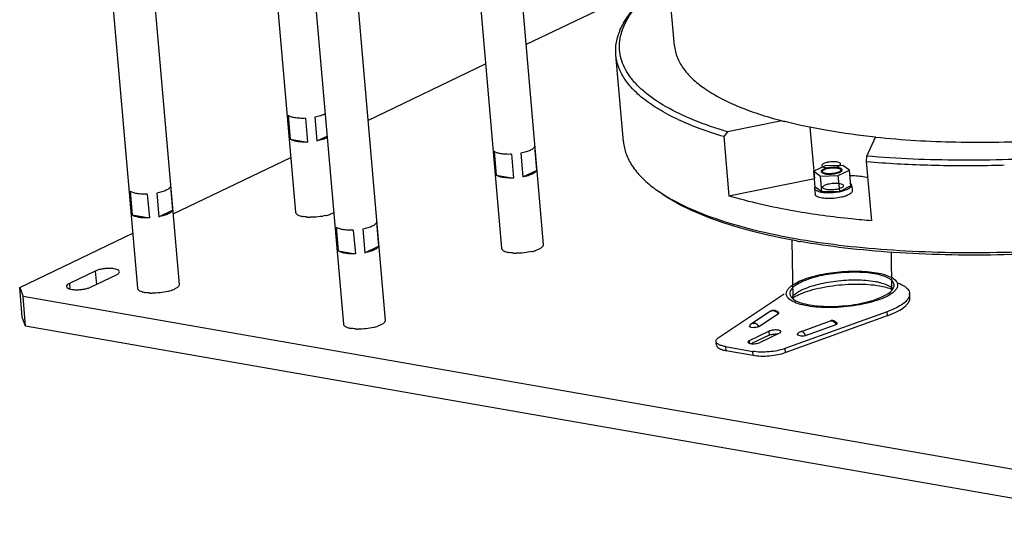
# Model space of a CAD drawing. Header units: millimetres. Extents: x -24622 to 2314, y -1603 to 2287.
# Tile 94 of 236: x -2008 to -1773, y 693 to 813. Entities that reach past the tile are written whole.
import ezdxf

# ---------------------------------------------------------------- set-up
doc = ezdxf.new("R2010")
doc.units = ezdxf.units.MM
doc.layers.add('02___PRT_ALL_AXES', color=7, linetype='Continuous')

msp = doc.modelspace()

# ---------------------------------------------------------------- linework, layer by layer
at = {"color": 7, "linetype": 'Continuous'}
for p, q in [((-1851.435, 806.414), (-1857.912, 881.07)), ((-1886.936, 806.684), (-1852.877, 823.037)), ((-1851.435, 806.413), (-1851.431, 806.371)), ((-1924.701, 788.552), (-1896.572, 802.057)), ((-1863.646, 783.456), (-1865.45, 804.246)), ((-1943.714, 789.781), (-1943.222, 784.111)), ((-1939.599, 789.062), (-1939.107, 783.392)), ((-1937.337, 789.322), (-1936.845, 783.652)), ((-1825.792, 788.479), (-1838.762, 785.83)), ((-1838.762, 785.83), (-1839.658, 784.686)), ((-1819.094, 786.931), (-1818.031, 774.675)), ((-1943.222, 784.111), (-1939.107, 783.392)), ((-1936.845, 783.652), (-1934.415, 784.819)), ((-1839.658, 784.686), (-1838.428, 770.51)), ((-1805.485, 780.018), (-1803.447, 784.576)), ((-1803.447, 784.576), (-1803.342, 784.565)), ((-1894.509, 781.187), (-1894.017, 775.517)), ((-1884.871, 782.294), (-1884.379, 776.624)), ((-1971.222, 766.215), (-1943.093, 779.721)), ((-1890.395, 780.468), (-1889.903, 774.798)), ((-1888.132, 780.728), (-1887.64, 775.058)), ((-1805.557, 778.73), (-1805.485, 780.018)), ((-1804.327, 764.554), (-1805.557, 778.73)), ((-1887.64, 775.058), (-1884.379, 776.624)), ((-1815.485, 777.693), (-1818.166, 776.406)), ((-1818.166, 776.406), (-1816.577, 775.251)), ((-1817.838, 772.626), (-1818.166, 776.406)), ((-1811.216, 777.825), (-1815.485, 777.693)), ((-1812.308, 775.383), (-1809.627, 776.67)), ((-1809.627, 776.67), (-1811.216, 777.825)), ((-1809.299, 772.89), (-1809.627, 776.67)), ((-1894.017, 775.517), (-1889.903, 774.798)), ((-1838.428, 770.51), (-1818.031, 774.675)), ((-1816.577, 775.251), (-1812.308, 775.383)), ((-1816.249, 771.471), (-1816.577, 775.251)), ((-1811.98, 771.603), (-1812.308, 775.383)), ((-1981.479, 771.649), (-1980.987, 765.979)), ((-1971.84, 772.756), (-1971.348, 767.086)), ((-1818.002, 772.374), (-1817.879, 770.956)), ((-1816.249, 771.471), (-1817.838, 772.626)), ((-1811.98, 771.603), (-1816.249, 771.471)), ((-1809.299, 772.89), (-1811.98, 771.603)), ((-1809.115, 772.906), (-1809.012, 771.725)), ((-1977.364, 770.93), (-1976.872, 765.26)), ((-1975.102, 771.19), (-1974.61, 765.52)), ((-1974.61, 765.52), (-1971.348, 767.086)), ((-1980.987, 765.979), (-1976.872, 765.26)), ((-1932.274, 763.055), (-1931.782, 757.385)), ((-1928.16, 762.336), (-1927.668, 756.666)), ((-1925.897, 762.596), (-1925.405, 756.926)), ((-1922.636, 764.162), (-1922.144, 758.492)), ((-2007.848, 748.63), (-1980.858, 761.589)), ((-1823.126, 745.903), (-1823.356, 759.962)), ((-1931.782, 757.385), (-1927.668, 756.666)), ((-1925.405, 756.926), (-1922.144, 758.492)), ((-1799.563, 747.912), (-1799.577, 757.034)), ((-1989.789, 752.57), (-1995.98, 749.597)), ((-1990.904, 748.71), (-1984.713, 751.683)), ((-1989.789, 752.57), (-1989.513, 749.378)), ((-2007.848, 748.63), (-2007.038, 746.461)), ((-2007.233, 741.542), (-2007.848, 748.63)), ((-1995.98, 749.597), (-1995.866, 748.28)), ((-2006.423, 739.374), (-2007.038, 746.461)), ((-1741.49, 700.081), (-2007.038, 746.461)), ((-1840.789, 736.783), (-1825.258, 747.149)), ((-1795.21, 746.264), (-1795.292, 747.209)), ((-2006.423, 739.374), (-2007.233, 741.542)), ((-1828.505, 742.951), (-1833.094, 739.889)), ((-1831.27, 739.297), (-1826.608, 742.408)), ((-1800.645, 742.85), (-1825.063, 734.036)), ((-1824.981, 733.091), (-1800.563, 741.905)), ((-1800.563, 741.905), (-1800.645, 742.85)), ((-1740.875, 692.993), (-2006.423, 739.374)), ((-1833.199, 739.178), (-1832.322, 739.095)), ((-1833.091, 739.89), (-1833.094, 739.889)), ((-1821.372, 738.067), (-1814.179, 740.663)), ((-1820.171, 737.182), (-1812.842, 739.828)), ((-1833.55, 735.941), (-1828.907, 738.17)), ((-1828.825, 737.225), (-1833.016, 735.213)), ((-1826.369, 737.727), (-1831.012, 735.498)), ((-1828.907, 738.17), (-1828.825, 737.225)), ((-1821.95, 737.284), (-1821.289, 737.098)), ((-1841.387, 735.446), (-1841.507, 735.769)), ((-1841.425, 734.823), (-1841.478, 735.438)), ((-1841.425, 734.824), (-1841.305, 734.501)), ((-1839.244, 734.503), (-1832.747, 733.368)), ((-1839.244, 734.503), (-1839.162, 733.558)), ((-1833.494, 735.298), (-1833.55, 735.941)), ((-1825.063, 734.036), (-1824.981, 733.091)), ((-1839.162, 733.558), (-1832.665, 732.423)), ((-1832.665, 732.423), (-1832.747, 733.368))]:
    msp.add_line(p, q, dxfattribs=at)
for points in [[(-1827.507, 743.144), (-1827.633, 743.161), (-1827.762, 743.168), (-1827.894, 743.162), (-1828.027, 743.144), (-1828.16, 743.112), (-1828.291, 743.066), (-1828.419, 743.004), (-1828.507, 742.95)], [(-1826.692, 742.754), (-1826.772, 742.815), (-1826.859, 742.875), (-1826.952, 742.933), (-1827.051, 742.988), (-1827.158, 743.037), (-1827.269, 743.081), (-1827.386, 743.116), (-1827.507, 743.144)], [(-1826.542, 742.629), (-1826.559, 742.643), (-1826.62, 742.695), (-1826.692, 742.754)], [(-1833.091, 739.89), (-1833.346, 739.677), (-1833.548, 739.422)], [(-1813.763, 740.729), (-1813.881, 740.726), (-1814, 740.711), (-1814.12, 740.683), (-1814.183, 740.662)], [(-1812.664, 740.189), (-1812.727, 740.244), (-1812.798, 740.306), (-1812.874, 740.368), (-1812.955, 740.43), (-1813.042, 740.491), (-1813.134, 740.547), (-1813.229, 740.597), (-1813.328, 740.64), (-1813.43, 740.675), (-1813.537, 740.703), (-1813.648, 740.721), (-1813.763, 740.729)], [(-1812.614, 740.147), (-1812.62, 740.152), (-1812.664, 740.189)], [(-1821.363, 738.07), (-1821.551, 737.985), (-1821.713, 737.881), (-1821.854, 737.763), (-1821.977, 737.634), (-1822.081, 737.505), (-1822.094, 737.487)]]:
    msp.add_lwpolyline(points, dxfattribs=at)
for centre, radius, start, end in [((-1798.718, 891.171), 106.201, 255.23093, 255.51826), ((-1798.303, 892.775), 107.858, 255.51782, 255.63643), ((-1782.043, 1105.48), 327.702, 271.10827, 271.24533), ((-1782.104, 1108.192), 330.415, 271.24567, 271.63772), ((-1836.84, 798.477), 32.556, 233.1599, 235.28134), ((-1814.827, 780.401), 9.091, 262.8425, 264.89149), ((-1792.348, 926.289), 169.193, 259.80152, 260.09322), ((-1792.178, 931.922), 174.253, 260.09312, 260.33938), ((-1817.777, 742.272), 8.345, 120.89674, 122.41238), ((-1802.734, 740.253), 8.615, 66.8408, 67.24893), ((-1818.472, 738.607), 8.93, 121.95057, 122.7766), ((-1818.176, 738.132), 9.49, 120.89871, 121.94823), ((-1808.812, 764.76), 24.298, 289.84555, 290.60638), ((-1828.37, 743.201), 9.743, 288.77272, 289.84118), ((-1837.667, 742.142), 8.713, 258.00338, 260.1181)]:
    msp.add_arc(centre, radius, start, end, dxfattribs=at)
for points, start_tangent, end_tangent in [([(-1865.45, 804.245), (-1865.31, 807.226), (-1864.379, 810.254), (-1862.665, 813.307), (-1860.178, 816.364)], (-0.0865897, 0.9962441), (0.6847787, 0.7287511)), ([(-1838.762, 785.83), (-1846.805, 788.632), (-1853.459, 791.833), (-1858.622, 795.383), (-1860.619, 797.273), (-1862.215, 799.229), (-1863.405, 801.244), (-1864.183, 803.311), (-1864.547, 805.422), (-1864.495, 807.568), (-1864.028, 809.741), (-1863.148, 811.933), (-1860.161, 816.341)], (-0.9584835, 0.2851481), (0.6523874, 0.7578857)), ([(-1851.431, 806.371), (-1850.793, 803.681), (-1849.385, 801.082), (-1847.216, 798.593), (-1844.304, 796.235), (-1840.673, 794.027), (-1836.354, 791.988), (-1831.378, 790.133), (-1825.792, 788.479)], (0.0909282, -0.9958575), (0.9669588, -0.2549327)), ([(-1839.658, 784.686), (-1845.302, 786.57), (-1850.316, 788.647), (-1854.66, 790.902), (-1858.304, 793.319), (-1861.223, 795.88), (-1863.396, 798.567), (-1864.808, 801.362), (-1865.45, 804.245)], (-0.9578651, 0.2872184), (-0.0865897, 0.9962441)), ([(-1942.121, 789.199), (-1943.072, 789.442), (-1943.435, 789.601), (-1943.714, 789.781)], (-0.9850875, 0.1720541), (-0.7782275, 0.6279825)), ([(-1939.599, 789.062), (-1940.933, 789.069), (-1942.121, 789.199)], (-0.9991587, -0.0410115), (-0.9850875, 0.1720541)), ([(-1934.866, 790.135), (-1935.358, 789.896), (-1935.944, 789.677), (-1937.337, 789.322)], (-0.872135, -0.4892653), (-0.9819124, -0.1893355)), ([(-1803.447, 784.576), (-1814.865, 786.136), (-1825.06, 788.289)], (-0.9945646, 0.1041215), (-0.9687407, 0.2480755)), ([(-1650.616, 789.425), (-1655.385, 785.17), (-1661.584, 781.013), (-1669.124, 777.017), (-1677.894, 773.238), (-1687.768, 769.731), (-1698.602, 766.548), (-1722.512, 761.331), (-1748.24, 757.888), (-1774.301, 756.418), (-1799.185, 757.007), (-1810.733, 758.067), (-1821.457, 759.619)], (-0.6850492, -0.7284968), (-0.9850875, 0.1720541)), ([(-1821.42, 760.14), (-1810.727, 758.63), (-1799.238, 757.601), (-1774.535, 757.037), (-1748.687, 758.481), (-1723.138, 761.85), (-1699.316, 766.958), (-1688.474, 770.078), (-1678.551, 773.519), (-1669.687, 777.233), (-1662.006, 781.167), (-1655.615, 785.266), (-1650.603, 789.473)], (0.9858179, -0.1678186), (0.7116604, 0.7025236)), ([(-1803.342, 784.565), (-1784.208, 783.408), (-1763.726, 783.744), (-1742.873, 785.556), (-1722.643, 788.758)], (0.9946198, -0.1035923), (0.9812239, 0.1928719)), ([(-1713.76, 786.08), (-1736.419, 782.159), (-1760.003, 779.78), (-1783.394, 779.055), (-1805.485, 780.018)], (-0.9781922, -0.2077019), (-0.9963789, 0.0850243)), ([(-1941.629, 783.529), (-1942.58, 783.772), (-1942.943, 783.931), (-1943.222, 784.111)], (-0.9850875, 0.1720541), (-0.7782275, 0.6279825)), ([(-1939.107, 783.392), (-1940.441, 783.399), (-1941.629, 783.529)], (-0.9991587, -0.0410115), (-0.9850875, 0.1720541)), ([(-1934.374, 784.465), (-1934.866, 784.226), (-1935.452, 784.007), (-1936.845, 783.652)], (-0.872135, -0.4892653), (-0.9819124, -0.1893355)), ([(-1863.646, 783.456), (-1862.994, 780.543), (-1861.555, 777.72), (-1859.338, 775.006), (-1856.359, 772.423)], (0.0863995, -0.9962606), (0.8002173, -0.5997102)), ([(-1892.916, 780.605), (-1893.868, 780.848), (-1894.231, 781.007), (-1894.509, 781.187)], (-0.9850875, 0.1720541), (-0.7782275, 0.6279825)), ([(-1884.871, 782.294), (-1884.998, 782.068), (-1885.217, 781.842), (-1885.525, 781.621), (-1885.916, 781.409), (-1886.913, 781.028), (-1888.132, 780.728)], (-0.3335022, -0.9427493), (-0.9819124, -0.1893355)), ([(-1890.395, 780.468), (-1891.729, 780.475), (-1892.916, 780.605)], (-0.9991587, -0.0410115), (-0.9850875, 0.1720541)), ([(-1811.801, 778.024), (-1811.806, 778.242), (-1812.025, 778.438), (-1812.419, 778.581), (-1813.018, 778.673), (-1813.73, 778.687), (-1814.517, 778.614), (-1815.325, 778.435), (-1815.919, 778.188), (-1816.238, 777.887)], (0.4082794, 0.912857), (-0.4082794, -0.912857)), ([(-1805.557, 778.73), (-1790.996, 777.912), (-1775.705, 777.839)], (0.9964826, -0.0837996), (0.9998129, 0.0193409)), ([(-1884.379, 776.624), (-1884.506, 776.398), (-1884.725, 776.172), (-1885.033, 775.951), (-1885.424, 775.739), (-1886.421, 775.358), (-1887.64, 775.058)], (-0.3335022, -0.9427493), (-0.9819124, -0.1893355)), ([(-1814.814, 777.205), (-1815.47, 777.031), (-1815.991, 776.805), (-1816.298, 776.563), (-1816.384, 776.296), (-1816.197, 776.054), (-1815.724, 775.856), (-1814.925, 775.735), (-1813.988, 775.738), (-1812.98, 775.871)], (-0.9797824, -0.2000663), (0.9797824, 0.2000663)), ([(-1816.238, 777.887), (-1816.234, 777.67), (-1816.014, 777.474), (-1815.62, 777.33), (-1815.021, 777.238), (-1814.31, 777.224), (-1813.522, 777.298), (-1812.714, 777.477), (-1812.12, 777.724), (-1811.801, 778.024)], (-0.4082794, -0.912857), (0.4082794, 0.912857)), ([(-1816.088, 776.349), (-1816.005, 776.566), (-1815.889, 776.675), (-1815.726, 776.781), (-1815.278, 776.973), (-1814.704, 777.125)], (-0.0850373, 0.9963778), (0.9797824, 0.2000663)), ([(-1813.09, 775.951), (-1814.123, 775.826), (-1814.635, 775.823), (-1815.105, 775.861), (-1815.505, 775.938), (-1815.813, 776.05), (-1816.088, 776.349)], (-0.9797824, -0.2000663), (-0.0850373, 0.9963778)), ([(-1812.98, 775.871), (-1812.323, 776.045), (-1811.802, 776.272), (-1811.496, 776.513), (-1811.41, 776.781), (-1811.596, 777.023), (-1812.069, 777.221), (-1812.868, 777.342), (-1813.805, 777.339), (-1814.814, 777.205)], (0.9797824, 0.2000663), (-0.9797824, -0.2000663)), ([(-1814.704, 777.125), (-1813.67, 777.251), (-1813.158, 777.254), (-1812.689, 777.216), (-1812.288, 777.139), (-1811.98, 777.027), (-1811.705, 776.728)], (0.9797824, 0.2000663), (0.0850373, -0.9963778)), ([(-1811.705, 776.728), (-1811.789, 776.511), (-1811.905, 776.402), (-1812.067, 776.296), (-1812.515, 776.104), (-1813.09, 775.951)], (0.0850373, -0.9963778), (-0.9797824, -0.2000663)), ([(-1892.424, 774.935), (-1893.376, 775.178), (-1893.739, 775.337), (-1894.017, 775.517)], (-0.9850875, 0.1720541), (-0.7782275, 0.6279825)), ([(-1889.903, 774.798), (-1891.237, 774.805), (-1892.424, 774.935)], (-0.9991587, -0.0410115), (-0.9850875, 0.1720541)), ([(-1809.518, 775.416), (-1808.345, 775.362), (-1805.184, 774.957)], (0.9996126, -0.0278342), (0.9797535, -0.2002077)), ([(-1979.886, 771.067), (-1980.837, 771.31), (-1981.2, 771.469), (-1981.479, 771.649)], (-0.9850875, 0.1720541), (-0.7782275, 0.6279825)), ([(-1971.84, 772.756), (-1971.967, 772.53), (-1972.187, 772.304), (-1972.495, 772.083), (-1972.885, 771.871), (-1973.882, 771.49), (-1975.102, 771.19)], (-0.3335022, -0.9427493), (-0.9819124, -0.1893355)), ([(-1855.382, 771.718), (-1849.253, 768.207), (-1841.587, 765.096), (-1832.506, 762.435), (-1822.158, 760.267)], (0.8216946, -0.5699281), (0.9850875, -0.1720541)), ([(-1822.305, 759.77), (-1832.729, 762.025), (-1841.81, 764.792), (-1849.391, 768.023), (-1855.346, 771.663)], (-0.9841988, 0.1770671), (-0.8002665, 0.5996445)), ([(-1817.945, 772.647), (-1817.974, 772.578), (-1818.002, 772.373)], (-0.444529, -0.8957645), (0.0872517, -0.9961863)), ([(-1818.002, 772.373), (-1817.429, 771.761), (-1817.136, 771.64), (-1816.789, 771.535), (-1815.959, 771.381)], (0.0872517, -0.9961863), (0.9921527, -0.1250322)), ([(-1817.879, 772.755), (-1817.945, 772.647)], (-0.5831572, -0.8123593), (-0.444529, -0.8957645)), ([(-1809.012, 771.726), (-1809.073, 771.445), (-1809.303, 771.16), (-1809.691, 770.881), (-1810.224, 770.621), (-1810.88, 770.388), (-1811.635, 770.191), (-1813.323, 769.937), (-1815.029, 769.897), (-1815.807, 769.96), (-1816.494, 770.076), (-1817.064, 770.241), (-1817.495, 770.448), (-1817.77, 770.69), (-1817.879, 770.956)], (0.0870373, -0.996205), (-0.08727, 0.9961847)), ([(-1812.652, 772.091), (-1813.394, 771.98), (-1814.173, 771.941), (-1814.863, 771.979), (-1815.486, 772.101), (-1815.901, 772.297), (-1816.06, 772.559), (-1815.872, 772.882), (-1815.34, 773.179), (-1814.486, 773.425)], (-0.9797824, -0.2000663), (0.9797824, 0.2000663)), ([(-1814.607, 771.303), (-1812.468, 771.475), (-1811.787, 771.603)], (0.9999992, 0.001233), (0.977092, 0.2128175)), ([(-1814.486, 773.425), (-1813.744, 773.537), (-1812.965, 773.576), (-1812.274, 773.538), (-1811.652, 773.415), (-1811.236, 773.22), (-1811.077, 772.958), (-1811.266, 772.635), (-1811.798, 772.338), (-1812.652, 772.091)], (0.9797824, 0.2000663), (-0.9797824, -0.2000663)), ([(-1811.787, 771.603), (-1811.464, 771.678), (-1810.584, 771.945)], (0.977092, 0.2128175), (0.9384763, 0.3453437)), ([(-1810.584, 771.945), (-1809.674, 772.386), (-1809.376, 772.625), (-1809.194, 772.867)], (0.9384763, 0.3453437), (0.4482747, 0.8938959)), ([(-1809.135, 773.144), (-1809.151, 773.228), (-1809.295, 773.47)], (-0.0870462, 0.9962043), (-0.6827158, 0.730684)), ([(-1809.194, 772.867), (-1809.164, 772.937), (-1809.135, 773.144)], (0.4482747, 0.8938959), (-0.0870462, 0.9962043)), ([(-1977.364, 770.93), (-1978.698, 770.937), (-1979.886, 771.067)], (-0.9991587, -0.0410115), (-0.9850875, 0.1720541)), ([(-1822.732, 766.882), (-1830.96, 768.542), (-1838.428, 770.51)], (-0.9850875, 0.1720541), (-0.9578651, 0.2872184)), ([(-1815.636, 771.346), (-1815.388, 771.327), (-1814.607, 771.303)], (0.995989, -0.0894761), (0.9999992, 0.001233)), ([(-1971.348, 767.086), (-1971.475, 766.86), (-1971.695, 766.634), (-1972.003, 766.413), (-1972.393, 766.201), (-1973.39, 765.82), (-1974.61, 765.52)], (-0.3335022, -0.9427493), (-0.9819124, -0.1893355)), ([(-1804.327, 764.554), (-1809.144, 765.008), (-1822.732, 766.882)], (-0.9964826, 0.0837996), (-0.9850875, 0.1720541)), ([(-1979.394, 765.397), (-1980.345, 765.64), (-1980.708, 765.799), (-1980.987, 765.979)], (-0.9850875, 0.1720541), (-0.7782275, 0.6279825)), ([(-1976.872, 765.26), (-1978.206, 765.267), (-1979.394, 765.397)], (-0.9991587, -0.0410115), (-0.9850875, 0.1720541)), ([(-1930.681, 762.473), (-1931.632, 762.716), (-1931.996, 762.875), (-1932.274, 763.055)], (-0.9850875, 0.1720541), (-0.7782275, 0.6279825)), ([(-1928.16, 762.336), (-1929.493, 762.343), (-1930.681, 762.473)], (-0.9991587, -0.0410115), (-0.9850875, 0.1720541)), ([(-1922.636, 764.162), (-1922.763, 763.936), (-1922.982, 763.71), (-1923.29, 763.489), (-1923.681, 763.277), (-1924.678, 762.896), (-1925.897, 762.596)], (-0.3335022, -0.9427493), (-0.9819124, -0.1893355)), ([(-1930.189, 756.803), (-1931.14, 757.046), (-1931.504, 757.205), (-1931.782, 757.385)], (-0.9850875, 0.1720541), (-0.7782275, 0.6279825)), ([(-1922.144, 758.492), (-1922.271, 758.266), (-1922.49, 758.04), (-1922.798, 757.819), (-1923.189, 757.607), (-1924.186, 757.226), (-1925.405, 756.926)], (-0.3335022, -0.9427493), (-0.9819124, -0.1893355)), ([(-1927.668, 756.666), (-1929.001, 756.673), (-1930.189, 756.803)], (-0.9991587, -0.0410115), (-0.9850875, 0.1720541)), ([(-1984.013, 752.407), (-1984.19, 752.702), (-1984.387, 752.832), (-1984.65, 752.944), (-1985.351, 753.111), (-1986.228, 753.186), (-1987.2, 753.163), (-1988.176, 753.044), (-1989.067, 752.84), (-1989.789, 752.57)], (-0.0871813, 0.9961925), (-0.9014752, -0.4328308)), ([(-1984.713, 751.683), (-1984.403, 751.857), (-1984.178, 752.04), (-1984.013, 752.407)], (0.9014752, 0.4328308), (-0.0871813, 0.9961925)), ([(-1822.337, 749.766), (-1820.569, 750.557), (-1818.422, 751.25), (-1813.362, 752.232), (-1807.986, 752.551), (-1805.457, 752.441), (-1803.176, 752.155)], (0.882118, 0.4710286), (0.9850875, -0.1720541)), ([(-1803.698, 751.904), (-1805.919, 752.179), (-1808.387, 752.276), (-1813.613, 751.928), (-1818.456, 750.921), (-1820.46, 750.222), (-1822.062, 749.433)], (-0.9850875, 0.1720541), (-0.8579829, -0.5136782)), ([(-1803.534, 750.014), (-1807.979, 750.385), (-1812.949, 750.102), (-1817.652, 749.211), (-1819.663, 748.579), (-1821.335, 747.854)], (-0.9850875, 0.1720541), (-0.8890932, -0.4577262)), ([(-1798.984, 749.268), (-1799.095, 749.691), (-1799.353, 750.097), (-1799.755, 750.479), (-1800.296, 750.834), (-1801.768, 751.446), (-1803.698, 751.904)], (-0.0862343, 0.9962749), (-0.9850875, 0.1720541)), ([(-1803.176, 752.155), (-1801.115, 751.666), (-1799.543, 751.013), (-1798.966, 750.634), (-1798.537, 750.225), (-1798.261, 749.793), (-1798.143, 749.341)], (0.9850875, -0.1720541), (0.086234, -0.9962749)), ([(-1995.98, 749.597), (-1996.29, 749.423), (-1996.515, 749.24), (-1996.68, 748.873)], (-0.9014752, -0.4328308), (0.0871813, -0.9961925)), ([(-1996.68, 748.873), (-1996.503, 748.577), (-1996.306, 748.448), (-1996.043, 748.336), (-1995.342, 748.169), (-1994.465, 748.094), (-1993.494, 748.117), (-1992.517, 748.236), (-1991.626, 748.44), (-1990.904, 748.71)], (0.0871813, -0.9961925), (0.9014752, 0.4328308)), ([(-1824.731, 747.035), (-1824.62, 747.718), (-1824.175, 748.412), (-1823.408, 749.101), (-1822.337, 749.766)], (-0.086234, 0.9962749), (0.882118, 0.4710286)), ([(-1822.25, 749.317), (-1822.992, 748.771), (-1823.519, 748.213), (-1823.82, 747.656), (-1823.89, 747.108)], (-0.8440954, -0.5361931), (0.0862343, -0.9962749)), ([(-1823.049, 746.275), (-1821.255, 747.159), (-1819.011, 747.942), (-1816.416, 748.588), (-1813.587, 749.07), (-1807.734, 749.459), (-1802.482, 749.042)], (0.8580229, 0.5136114), (0.9853122, -0.1707626)), ([(-1819.175, 744.473), (-1816.614, 744.172), (-1813.751, 744.106), (-1810.754, 744.276), (-1807.797, 744.674), (-1805.051, 745.277), (-1802.676, 746.048), (-1800.811, 746.944), (-1799.563, 747.912)], (0.9850875, -0.1720541), (0.6788517, 0.7342754)), ([(-1802.231, 749.735), (-1802.541, 749.812), (-1803.534, 750.014)], (-0.9682148, 0.2501201), (-0.9850875, 0.1720541)), ([(-1802.482, 749.042), (-1800.803, 748.671), (-1799.402, 748.197)], (0.9848533, -0.1733896), (0.9221877, -0.3867425)), ([(-1799.499, 748.514), (-1800.624, 749.19), (-1802.231, 749.735)], (-0.7642876, 0.6448755), (-0.9682148, 0.2501201)), ([(-1799.563, 747.912), (-1799.101, 748.596), (-1798.984, 749.268)], (0.6788517, 0.7342754), (-0.0862343, 0.9962749)), ([(-1799.276, 748.305), (-1799.328, 748.358), (-1799.499, 748.514)], (-0.6859433, 0.727655), (-0.7642876, 0.6448755)), ([(-1798.143, 749.341), (-1798.268, 748.623), (-1798.762, 747.893)], (0.086234, -0.9962749), (-0.6789406, -0.7341932)), ([(-1797.948, 749.674), (-1796.85, 749.143), (-1796.208, 748.702), (-1795.732, 748.229), (-1795.425, 747.729), (-1795.292, 747.209)], (0.9278684, -0.3729077), (0.0866872, -0.9962356)), ([(-1823.589, 745.518), (-1824.058, 745.868), (-1824.407, 746.239), (-1824.632, 746.63), (-1824.731, 747.035)], (-0.8426639, 0.5384399), (-0.086234, 0.9962749)), ([(-1823.89, 747.108), (-1823.67, 746.483), (-1823.126, 745.903)], (0.0862343, -0.9962749), (0.785775, -0.6185125)), ([(-1823.276, 746.425), (-1823.419, 746.233)], (-0.6325733, -0.7745005), (-0.5608714, -0.8279029)), ([(-1821.335, 747.854), (-1822.486, 747.154), (-1823.276, 746.425)], (-0.8890932, -0.4577262), (-0.6325733, -0.7745005)), ([(-1823.126, 745.903), (-1823.055, 745.848), (-1822.823, 745.689)], (0.785775, -0.6185125), (0.8422644, -0.5390647)), ([(-1822.823, 745.689), (-1821.284, 744.988), (-1819.175, 744.473)], (0.8422644, -0.5390647), (0.9850875, -0.1720541)), ([(-1798.988, 747.668), (-1800.421, 746.672), (-1802.461, 745.76), (-1804.995, 744.982), (-1807.883, 744.38), (-1814.077, 743.827), (-1817.042, 743.907), (-1819.698, 744.222)], (-0.7338574, -0.6793036), (-0.9850875, 0.1720541)), ([(-1795.521, 746.181), (-1796.2, 745.302), (-1797.303, 744.438), (-1798.799, 743.613), (-1800.645, 742.85)], (-0.4634512, -0.8861224), (-0.940592, -0.3395389)), ([(-1800.261, 742.017), (-1798.056, 743.001), (-1796.436, 744.069), (-1795.869, 744.62), (-1795.473, 745.173), (-1795.253, 745.724), (-1795.21, 746.264)], (0.9360004, 0.3519989), (-0.0866875, 0.9962356)), ([(-1798.762, 747.893), (-1798.988, 747.668)], (-0.6789406, -0.7341932), (-0.7338574, -0.6793036)), ([(-1795.292, 747.209), (-1795.327, 746.7), (-1795.521, 746.181)], (0.0866872, -0.9962356), (-0.4634512, -0.8861224)), ([(-1819.698, 744.222), (-1821.947, 744.771), (-1823.589, 745.518)], (-0.9850875, 0.1720541), (-0.8426639, 0.5384399)), ([(-1828.505, 742.951), (-1827.808, 743.11), (-1827.038, 742.809)], (0.8319358, 0.5548719), (0.8184594, -0.5745644)), ([(-1827.038, 742.809), (-1826.917, 742.717), (-1826.608, 742.408)], (0.8184594, -0.5745644), (0.6364569, -0.7713123)), ([(-1826.608, 742.408), (-1826.54, 742.465), (-1826.505, 742.522), (-1826.505, 742.577), (-1826.542, 742.629)], (0.8318178, 0.5550488), (-0.7484791, 0.6631584)), ([(-1833.199, 739.178), (-1833.387, 739.213), (-1833.512, 739.271), (-1833.566, 739.343), (-1833.548, 739.422)], (-0.9955775, 0.0939442), (0.5485831, 0.836096)), ([(-1831.27, 739.297), (-1831.607, 739.729), (-1832.087, 740.009), (-1832.613, 740.067), (-1833.091, 739.89)], (-0.4620065, 0.8868766), (-0.8331117, -0.5531048)), ([(-1831.27, 739.297), (-1831.46, 739.205), (-1831.723, 739.134), (-1832.322, 739.095)], (-0.8314006, -0.5556736), (-0.9955775, 0.0939442)), ([(-1814.182, 740.662), (-1813.714, 740.633), (-1813.205, 740.275)], (0.9404494, 0.3399338), (0.7055674, -0.7086429)), ([(-1813.205, 740.275), (-1812.842, 739.828)], (0.7055674, -0.7086429), (0.5619856, -0.827147)), ([(-1812.842, 739.828), (-1812.675, 739.904), (-1812.574, 739.988), (-1812.551, 740.072), (-1812.613, 740.147)], (0.9406576, 0.3393571), (-0.8407633, 0.5414028)), ([(-1841.507, 735.769), (-1841.477, 736.02), (-1841.243, 736.404), (-1840.789, 736.783)], (-0.0858451, 0.9963085), (0.8317444, 0.5551587)), ([(-1826.019, 738.09), (-1826.108, 738.237), (-1826.338, 738.358), (-1826.689, 738.441), (-1827.127, 738.478), (-1827.613, 738.467), (-1828.101, 738.407), (-1828.546, 738.305), (-1828.907, 738.17)], (-0.0884041, 0.9960847), (-0.9014752, -0.4328308)), ([(-1828.825, 737.225), (-1828.053, 737.456), (-1827.113, 737.535)], (0.9014752, 0.4328308), (0.9999217, -0.0125122)), ([(-1827.113, 737.535), (-1826.881, 737.525), (-1826.807, 737.52)], (0.9999217, -0.0125122), (0.9961233, -0.0879679)), ([(-1826.369, 737.727), (-1826.214, 737.814), (-1826.101, 737.906), (-1826.019, 738.09)], (0.9014752, 0.4328308), (-0.0884041, 0.9960847)), ([(-1822.094, 737.487), (-1822.118, 737.429), (-1822.103, 737.374), (-1822.048, 737.324), (-1821.95, 737.284)], (-0.5999791, -0.8000157), (0.9627013, -0.2705663)), ([(-1820.172, 737.182), (-1820.371, 737.602), (-1820.672, 737.927), (-1821.021, 738.091), (-1821.364, 738.069)], (-0.2997174, 0.954028), (-0.9409804, -0.3384611)), ([(-1821.289, 737.098), (-1821.036, 737.062), (-1820.734, 737.068), (-1820.171, 737.182)], (0.9627013, -0.2705663), (0.9406461, 0.339389)), ([(-1840.953, 735.061), (-1841.09, 735.152), (-1841.387, 735.446)], (-0.8540824, 0.5201377), (-0.5610964, 0.8277505)), ([(-1841.305, 734.501), (-1840.869, 734.115), (-1840.141, 733.794)], (0.5610964, -0.8277505), (0.9508822, -0.3095531)), ([(-1839.244, 734.503), (-1840.226, 734.74), (-1840.953, 735.061)], (-0.9850875, 0.1720541), (-0.8540824, 0.5201377)), ([(-1840.141, 733.794), (-1839.986, 733.746), (-1839.478, 733.619)], (0.9508822, -0.3095531), (0.9780671, -0.2082902)), ([(-1833.55, 735.941), (-1833.705, 735.854), (-1833.818, 735.762), (-1833.9, 735.578)], (-0.9014752, -0.4328308), (0.0884041, -0.9960847)), ([(-1833.9, 735.578), (-1833.729, 735.375), (-1833.538, 735.296), (-1833.287, 735.236)], (0.0884041, -0.9960847), (0.9851063, -0.1719462)), ([(-1833.287, 735.236), (-1832.725, 735.188), (-1832.095, 735.221), (-1831.493, 735.33), (-1831.012, 735.498)], (0.9851063, -0.1719462), (0.9014752, 0.4328308)), ([(-1825.234, 733.976), (-1826.937, 733.53), (-1828.866, 733.259)], (-0.94676, -0.3219401), (-0.9962457, -0.0865706)), ([(-1828.866, 733.259), (-1830.92, 733.196), (-1832.747, 733.368)], (-0.9962457, -0.0865706), (-0.9850875, 0.1720541)), ([(-1832.665, 732.423), (-1830.838, 732.251), (-1828.784, 732.314)], (0.9850875, -0.1720541), (0.9962457, 0.0865706)), ([(-1828.784, 732.314), (-1826.75, 732.606), (-1824.981, 733.091)], (0.9962457, 0.0865706), (0.940592, 0.3395389))]:
    msp.add_spline(points, degree=3, dxfattribs=dict(at, start_tangent=start_tangent, end_tangent=end_tangent))
at = {"layer": '02___PRT_ALL_AXES', "color": 7, "linetype": 'Continuous'}
for p, q in [((-1948.157, 838.086), (-1941.957, 766.628)), ((-1899.312, 833.634), (-1892.752, 758.034)), ((-1889.349, 834.499), (-1882.79, 758.898)), ((-1986.281, 824.096), (-1979.722, 748.495)), ((-1976.319, 824.96), (-1969.759, 749.36)), ((-1927.114, 816.366), (-1920.555, 740.766)), ((-1937.077, 815.502), (-1930.517, 739.901))]:
    msp.add_line(p, q, dxfattribs=at)
for centre, radius, start, end in [((-1938.259, 777.074), 11.647, 265.43641, 266.31154), ((-1938.237, 777.415), 11.988, 266.30844, 266.56541), ((-1938.187, 778.36), 12.935, 266.59477, 268.61294), ((-1937.456, 777.23), 11.734, 283.58718, 284.39181), ((-1937.06, 775.742), 10.195, 284.31612, 287.4397), ((-1936.615, 774.323), 8.707, 287.44744, 289.0841), ((-1887.856, 767.148), 10.195, 284.31612, 287.4397), ((-1887.411, 765.729), 8.707, 287.44744, 289.0841), ((-1889.055, 768.48), 11.647, 265.43641, 266.31154), ((-1889.032, 768.821), 11.988, 266.30844, 266.56541), ((-1888.982, 769.766), 12.935, 266.59477, 268.61294), ((-1888.251, 768.636), 11.734, 283.58718, 284.39181), ((-1974.38, 756.191), 8.707, 287.44744, 289.0841), ((-1976.024, 758.942), 11.647, 265.43641, 266.31154), ((-1976.001, 759.282), 11.988, 266.30844, 266.56541), ((-1975.951, 760.227), 12.935, 266.59477, 268.61294), ((-1975.22, 759.098), 11.734, 283.58718, 284.39181), ((-1974.825, 757.61), 10.195, 284.31612, 287.4397), ((-1926.82, 750.348), 11.647, 265.43641, 266.31154), ((-1926.797, 750.688), 11.988, 266.30844, 266.56541), ((-1926.747, 751.633), 12.935, 266.59477, 268.61294), ((-1926.016, 750.504), 11.734, 283.58718, 284.39181), ((-1925.62, 749.016), 10.195, 284.31612, 287.4397), ((-1925.176, 747.597), 8.707, 287.44744, 289.0841)]:
    msp.add_arc(centre, radius, start, end, dxfattribs=at)
for points, start_tangent, end_tangent in [([(-1941.957, 766.627), (-1941.912, 766.458), (-1941.809, 766.296), (-1941.648, 766.143), (-1941.432, 766.001), (-1940.843, 765.757), (-1940.071, 765.574)], (0.0867992, -0.9962258), (0.9850875, -0.1720541)), ([(-1939.186, 765.464), (-1939.418, 765.485), (-1940.071, 765.574)], (-0.9968249, 0.0796244), (-0.9850875, 0.1720541)), ([(-1934.699, 765.825), (-1936.568, 765.509), (-1938.5, 765.429)], (-0.9720005, -0.2349786), (-0.9997032, 0.0243618)), ([(-1932.794, 766.522), (-1933.006, 766.409), (-1933.769, 766.094)], (-0.8688515, -0.4950727), (-0.9449957, -0.3270828)), ([(-1892.752, 758.033), (-1892.708, 757.864), (-1892.604, 757.702), (-1892.444, 757.549), (-1892.227, 757.407), (-1891.638, 757.163), (-1890.867, 756.98)], (0.0867992, -0.9962258), (0.9850875, -0.1720541)), ([(-1882.79, 758.898), (-1882.806, 758.719), (-1882.884, 758.536), (-1883.025, 758.352), (-1883.225, 758.17), (-1883.794, 757.819), (-1884.564, 757.5)], (0.0867992, -0.9962258), (-0.9449957, -0.3270828)), ([(-1889.981, 756.87), (-1890.214, 756.891), (-1890.867, 756.98)], (-0.9968249, 0.0796244), (-0.9850875, 0.1720541)), ([(-1885.495, 757.231), (-1887.364, 756.915), (-1889.295, 756.835)], (-0.9720005, -0.2349786), (-0.9997032, 0.0243618)), ([(-1979.722, 748.495), (-1979.677, 748.326), (-1979.574, 748.164), (-1979.413, 748.011), (-1979.196, 747.869), (-1978.608, 747.624), (-1977.836, 747.441)], (0.0867992, -0.9962258), (0.9850875, -0.1720541)), ([(-1969.759, 749.36), (-1969.775, 749.181), (-1969.854, 748.998), (-1969.994, 748.814), (-1970.194, 748.632), (-1970.764, 748.281), (-1971.533, 747.962)], (0.0867992, -0.9962258), (-0.9449957, -0.3270828)), ([(-1976.951, 747.332), (-1977.183, 747.353), (-1977.836, 747.441)], (-0.9968249, 0.0796244), (-0.9850875, 0.1720541)), ([(-1972.464, 747.692), (-1974.333, 747.376), (-1976.265, 747.296)], (-0.9720005, -0.2349786), (-0.9997032, 0.0243618)), ([(-1930.517, 739.901), (-1930.473, 739.732), (-1930.369, 739.57), (-1930.208, 739.417), (-1929.992, 739.275), (-1929.403, 739.03), (-1928.631, 738.847)], (0.0867992, -0.9962258), (0.9850875, -0.1720541)), ([(-1927.746, 738.738), (-1927.979, 738.759), (-1928.631, 738.847)], (-0.9968249, 0.0796244), (-0.9850875, 0.1720541)), ([(-1923.259, 739.098), (-1925.129, 738.782), (-1927.06, 738.703)], (-0.9720005, -0.2349786), (-0.9997032, 0.0243618)), ([(-1920.555, 740.766), (-1920.571, 740.587), (-1920.649, 740.404), (-1920.79, 740.22), (-1920.99, 740.038), (-1921.559, 739.687), (-1922.329, 739.368)], (0.0867992, -0.9962258), (-0.9449957, -0.3270828))]:
    msp.add_spline(points, degree=3, dxfattribs=dict(at, start_tangent=start_tangent, end_tangent=end_tangent))

doc.saveas('drawing.dxf')
